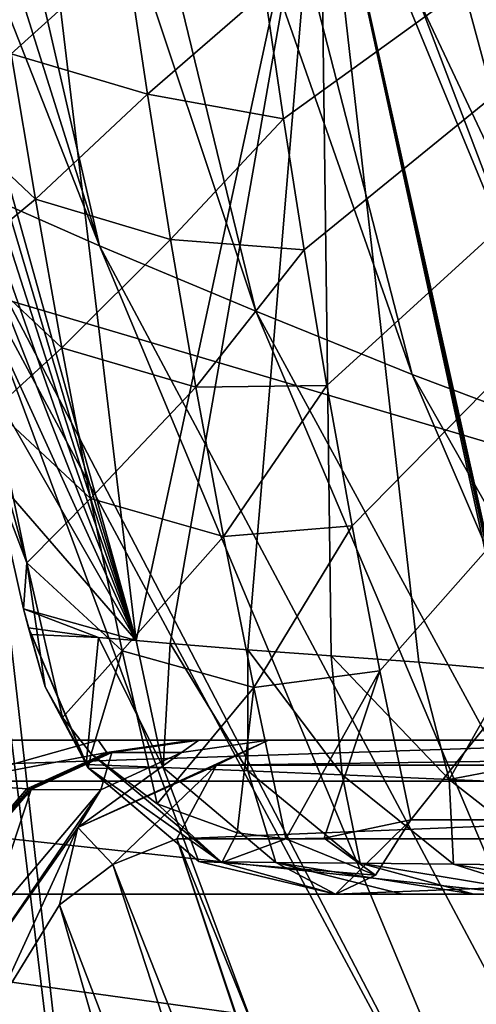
# Model space of a CAD drawing. Header units: millimetres. Extents: x -104 to 104, y -36 to 73.
# Tile 28 of 145: x -19.75 to -18.27, y 0.44 to 3.63. Entities that reach past the tile are written whole.
import ezdxf

# ---------------------------------------------------------------- set-up
doc = ezdxf.new("R2010")
doc.units = ezdxf.units.MM
doc.header["$LTSCALE"] = 33.374815
for name, color, linetype in [('10', 7, 'CONTINUOUS'), ('11', 7, 'CONTINUOUS'), ('12', 7, 'CONTINUOUS'), ('144', 7, 'CONTINUOUS'), ('146', 7, 'CONTINUOUS'), ('147', 7, 'CONTINUOUS'), ('253', 7, 'CONTINUOUS'), ('282', 7, 'CONTINUOUS'), ('367', 7, 'CONTINUOUS'), ('387', 7, 'CONTINUOUS'), ('388', 7, 'CONTINUOUS'), ('392', 7, 'CONTINUOUS'), ('393', 7, 'CONTINUOUS'), ('50', 7, 'CONTINUOUS'), ('51', 7, 'CONTINUOUS'), ('52', 7, 'CONTINUOUS'), ('53', 7, 'CONTINUOUS'), ('54', 7, 'CONTINUOUS'), ('55', 7, 'CONTINUOUS'), ('58', 7, 'CONTINUOUS')]:
    doc.layers.add(name, color=color, linetype=linetype)

msp = doc.modelspace()

# ---------------------------------------------------------------- linework, layer by layer
at = {"layer": '10', "color": 7, "linetype": 'CONTINUOUS', "true_color": 0xe6e6e6}
for points in [[(-19.2389, 0.9756, -21.8681), (-13.4534, 0.9756, -17.9858), (-18.6376, -0.8072, -17.9094), (-19.2389, 0.9756, -21.8681)], [(-18.6376, -0.8072, -17.9094), (-13.4534, 0.9756, -17.9858), (-17.699, -2.8233, -13.6136), (-18.6376, -0.8072, -17.9094)]]:
    msp.add_3dface(points, dxfattribs=at)
at = {"layer": '11', "color": 7, "linetype": 'CONTINUOUS', "true_color": 0xe6e6e6}
for points in [[(-18.9418, 1.2965, -23.0519), (-13.2831, 1.2965, -19.1217), (-19.1106, 1.2147, -22.4455), (-18.9418, 1.2965, -23.0519)], [(-19.1106, 1.2147, -22.4455), (-13.2831, 1.2965, -19.1217), (-13.3813, 1.2147, -18.5339), (-19.1106, 1.2147, -22.4455)], [(-13.4534, 0.9756, -17.9858), (-19.2389, 0.9756, -21.8681), (-13.3813, 1.2147, -18.5339), (-13.4534, 0.9756, -17.9858)], [(-19.2389, 0.9756, -21.8681), (-19.1106, 1.2147, -22.4455), (-13.3813, 1.2147, -18.5339), (-19.2389, 0.9756, -21.8681)]]:
    msp.add_3dface(points, dxfattribs=at)
at = {"layer": '12', "color": 7, "linetype": 'CONTINUOUS', "true_color": 0xe6e6e6}
for points in [[(-22.8311, 1.2965, -47.0697), (-21.0482, 1.2965, -53.5584), (-16.1678, 1.2965, -49.5395), (-22.8311, 1.2965, -47.0697)], [(-22.6599, 1.2965, -40.3447), (-22.8311, 1.2965, -47.0697), (-17, 1.2965, -44.2859), (-22.6599, 1.2965, -40.3447)], [(-17, 1.2965, -44.2859), (-22.8311, 1.2965, -47.0697), (-16.1678, 1.2965, -49.5395), (-17, 1.2965, -44.2859)], [(-20.5525, 1.2965, -33.9614), (-22.6599, 1.2965, -40.3447), (-13.7535, 1.2965, -34.2939), (-20.5525, 1.2965, -33.9614)], [(-13.7535, 1.2965, -34.2939), (-22.6599, 1.2965, -40.3447), (-16.1678, 1.2965, -39.0323), (-13.7535, 1.2965, -34.2939)], [(-16.1678, 1.2965, -39.0323), (-22.6599, 1.2965, -40.3447), (-17, 1.2965, -44.2859), (-16.1678, 1.2965, -39.0323)], [(-21.0482, 1.2965, -53.5584), (-17.4649, 1.2965, -59.2518), (-13.7535, 1.2965, -54.2779), (-21.0482, 1.2965, -53.5584)], [(-16.1678, 1.2965, -49.5395), (-21.0482, 1.2965, -53.5584), (-13.7535, 1.2965, -54.2779), (-16.1678, 1.2965, -49.5395)], [(-20.5195, 1.2965, -33.8885), (-20.5525, 1.2965, -33.9614), (-9.992, 1.2965, -30.5324), (-20.5195, 1.2965, -33.8885)], [(-9.992, 1.2965, -30.5324), (-20.5525, 1.2965, -33.9614), (-13.7535, 1.2965, -34.2939), (-9.992, 1.2965, -30.5324)], [(-20.4844, 1.2965, -33.8122), (-20.5195, 1.2965, -33.8885), (-9.992, 1.2965, -30.5324), (-20.4844, 1.2965, -33.8122)], [(-20.3317, 1.2965, -33.494), (-20.4844, 1.2965, -33.8122), (-9.992, 1.2965, -30.5324), (-20.3317, 1.2965, -33.494)], [(-20.1781, 1.2965, -33.1567), (-20.3317, 1.2965, -33.494), (-9.992, 1.2965, -30.5324), (-20.1781, 1.2965, -33.1567)], [(-19.4945, 1.2965, -31.1018), (-20.1781, 1.2965, -33.1567), (-9.992, 1.2965, -30.5324), (-19.4945, 1.2965, -31.1018)], [(-19.1879, 1.2965, -28.974), (-19.4945, 1.2965, -31.1018), (-9.992, 1.2965, -30.5324), (-19.1879, 1.2965, -28.974)], [(-19.1822, 1.2965, -28.8883), (-19.1879, 1.2965, -28.974), (-5.2536, 1.2965, -28.1181), (-19.1822, 1.2965, -28.8883)], [(-5.2536, 1.2965, -28.1181), (-19.1879, 1.2965, -28.974), (-9.992, 1.2965, -30.5324), (-5.2536, 1.2965, -28.1181)], [(-19.1765, 1.2965, -28.803), (-19.1822, 1.2965, -28.8883), (-5.2536, 1.2965, -28.1181), (-19.1765, 1.2965, -28.803)], [(-19.172, 1.2965, -28.7173), (-19.1765, 1.2965, -28.803), (-5.2536, 1.2965, -28.1181), (-19.172, 1.2965, -28.7173)], [(-19.1676, 1.2965, -28.6341), (-19.172, 1.2965, -28.7173), (-5.2536, 1.2965, -28.1181), (-19.1676, 1.2965, -28.6341)], [(18.9418, 1.2965, -23.0519), (-18.9418, 1.2965, -23.0519), (-19.1676, 1.2965, -28.6341), (18.9418, 1.2965, -23.0519)], [(18.9418, 1.2965, -23.0519), (-19.1676, 1.2965, -28.6341), (0, 1.2965, -27.2859), (18.9418, 1.2965, -23.0519)], [(0, 1.2965, -27.2859), (-19.1676, 1.2965, -28.6341), (-5.2536, 1.2965, -28.1181), (0, 1.2965, -27.2859)], [(-13.2831, 1.2965, -19.1217), (-18.9418, 1.2965, -23.0519), (13.2831, 1.2965, -19.1217), (-13.2831, 1.2965, -19.1217)], [(-18.9418, 1.2965, -23.0519), (18.9418, 1.2965, -23.0519), (13.2831, 1.2965, -19.1217), (-18.9418, 1.2965, -23.0519)]]:
    msp.add_3dface(points, dxfattribs=at)
at = {"layer": '144', "color": 7, "linetype": 'CONTINUOUS', "true_color": 0xe6e6e6}
for points in [[(-17.19, 0.7965, 17.154), (-17.1849, 0.7965, 17.2141), (-18.7244, 0.7965, -11.6519), (-17.19, 0.7965, 17.154)], [(-18.7244, 0.7965, -11.6519), (-17.1849, 0.7965, 17.2141), (-11.5738, 0.7965, -8.4861), (-18.7244, 0.7965, -11.6519)], [(-17.1949, 0.7965, 17.0943), (-17.19, 0.7965, 17.154), (-18.7244, 0.7965, -11.6519), (-17.1949, 0.7965, 17.0943)], [(-17.4946, 0.7965, 12.6598), (-17.1949, 0.7965, 17.0943), (-18.7244, 0.7965, -11.6519), (-17.4946, 0.7965, 12.6598)], [(-17.7746, 0.7965, 8.0818), (-17.4946, 0.7965, 12.6598), (-18.7244, 0.7965, -11.6519), (-17.7746, 0.7965, 8.0818)], [(-18.0332, 0.7965, 3.3594), (-17.7746, 0.7965, 8.0818), (-18.7244, 0.7965, -11.6519), (-18.0332, 0.7965, 3.3594)], [(-18.2754, 0.7965, -1.5048), (-18.0332, 0.7965, 3.3594), (-18.7244, 0.7965, -11.6519), (-18.2754, 0.7965, -1.5048)], [(-18.5064, 0.7965, -6.5082), (-18.2754, 0.7965, -1.5048), (-18.7244, 0.7965, -11.6519), (-18.5064, 0.7965, -6.5082)]]:
    msp.add_3dface(points, dxfattribs=at)
at = {"layer": '146', "color": 7, "linetype": 'CONTINUOUS', "true_color": 0xe6e6e6}
for points in [[(-19.4932, 1.6289, -6.5522), (-19.5332, 1.2166, -11.6041), (-19.7112, 1.6393, -11.6111), (-19.4932, 1.6289, -6.5522)], [(-19.2837, 1.2071, -5.8629), (-19.5332, 1.2166, -11.6041), (-19.4932, 1.6289, -6.5522), (-19.2837, 1.2071, -5.8629)], [(-19.3708, 1.6191, -3.8651), (-19.2837, 1.2071, -5.8629), (-19.4932, 1.6289, -6.5522), (-19.3708, 1.6191, -3.8651)], [(-19.2605, 1.6095, -1.5428), (-19.2837, 1.2071, -5.8629), (-19.3708, 1.6191, -3.8651), (-19.2605, 1.6095, -1.5428)], [(-19.0091, 1.1962, -0.0897), (-19.2837, 1.2071, -5.8629), (-19.2605, 1.6095, -1.5428), (-19.0091, 1.1962, -0.0897)], [(-19.0082, 1.5888, 3.4348), (-19.0091, 1.1962, -0.0897), (-19.2605, 1.6095, -1.5428), (-19.0082, 1.5888, 3.4348)], [(-18.7026, 1.1834, 5.6574), (-19.0091, 1.1962, -0.0897), (-19.0082, 1.5888, 3.4348), (-18.7026, 1.1834, 5.6574)], [(-18.7383, 1.57, 8.2661), (-18.7026, 1.1834, 5.6574), (-19.0082, 1.5888, 3.4348), (-18.7383, 1.57, 8.2661)], [(-18.3548, 1.1687, 11.4197), (-18.7026, 1.1834, 5.6574), (-18.7383, 1.57, 8.2661), (-18.3548, 1.1687, 11.4197)], [(-18.4536, 1.5492, 12.8368), (-18.3548, 1.1687, 11.4197), (-18.7383, 1.57, 8.2661), (-18.4536, 1.5492, 12.8368)], [(-18.154, 1.5218, 17.1651), (-18.3548, 1.1687, 11.4197), (-18.4536, 1.5492, 12.8368), (-18.154, 1.5218, 17.1651)], [(-18.154, 1.5218, 17.1651), (-18.0154, 1.2328, 17.1549), (-18.3548, 1.1687, 11.4197), (-18.154, 1.5218, 17.1651)], [(-19.5332, 1.2166, -11.6041), (-19.2837, 1.2071, -5.8629), (-19.5243, 1.2042, -11.6042), (-19.5332, 1.2166, -11.6041)], [(-18.0154, 1.2328, 17.1549), (-17.9527, 1.1509, 17.1504), (-18.3548, 1.1687, 11.4197), (-18.0154, 1.2328, 17.1549)], [(-19.2837, 1.2071, -5.8629), (-19.1676, 0.9021, -11.6188), (-19.5243, 1.2042, -11.6042), (-19.2837, 1.2071, -5.8629)], [(-18.9177, 0.8992, -5.8791), (-19.1676, 0.9021, -11.6188), (-19.2837, 1.2071, -5.8629), (-18.9177, 0.8992, -5.8791)], [(-19.0091, 1.1962, -0.0897), (-18.9177, 0.8992, -5.8791), (-19.2837, 1.2071, -5.8629), (-19.0091, 1.1962, -0.0897)], [(-18.6446, 0.8963, -0.1077), (-18.9177, 0.8992, -5.8791), (-19.0091, 1.1962, -0.0897), (-18.6446, 0.8963, -0.1077)], [(-18.7026, 1.1834, 5.6574), (-18.6446, 0.8963, -0.1077), (-19.0091, 1.1962, -0.0897), (-18.7026, 1.1834, 5.6574)], [(-18.3415, 0.8931, 5.6374), (-18.6446, 0.8963, -0.1077), (-18.7026, 1.1834, 5.6574), (-18.3415, 0.8931, 5.6374)], [(-18.3548, 1.1687, 11.4197), (-18.3415, 0.8931, 5.6374), (-18.7026, 1.1834, 5.6574), (-18.3548, 1.1687, 11.4197)], [(-17.9527, 1.1509, 17.1504), (-17.9981, 0.8896, 11.3973), (-18.3548, 1.1687, 11.4197), (-17.9527, 1.1509, 17.1504)], [(-17.9981, 0.8896, 11.3973), (-18.3415, 0.8931, 5.6374), (-18.3548, 1.1687, 11.4197), (-17.9981, 0.8896, 11.3973)], [(-18.9177, 0.8992, -5.8791), (-18.7244, 0.7965, -11.6519), (-19.1676, 0.9021, -11.6188), (-18.9177, 0.8992, -5.8791)], [(-18.2754, 0.7965, -1.5048), (-18.5064, 0.7965, -6.5082), (-18.9177, 0.8992, -5.8791), (-18.2754, 0.7965, -1.5048)], [(-18.6446, 0.8963, -0.1077), (-18.2754, 0.7965, -1.5048), (-18.9177, 0.8992, -5.8791), (-18.6446, 0.8963, -0.1077)], [(-18.5064, 0.7965, -6.5082), (-18.7244, 0.7965, -11.6519), (-18.9177, 0.8992, -5.8791), (-18.5064, 0.7965, -6.5082)], [(-18.0332, 0.7965, 3.3594), (-18.2754, 0.7965, -1.5048), (-18.6446, 0.8963, -0.1077), (-18.0332, 0.7965, 3.3594)], [(-18.3415, 0.8931, 5.6374), (-18.0332, 0.7965, 3.3594), (-18.6446, 0.8963, -0.1077), (-18.3415, 0.8931, 5.6374)], [(-17.7746, 0.7965, 8.0818), (-18.0332, 0.7965, 3.3594), (-18.3415, 0.8931, 5.6374), (-17.7746, 0.7965, 8.0818)], [(-17.9981, 0.8896, 11.3973), (-17.7746, 0.7965, 8.0818), (-18.3415, 0.8931, 5.6374), (-17.9981, 0.8896, 11.3973)]]:
    msp.add_3dface(points, dxfattribs=at)
at = {"layer": '147', "color": 7, "linetype": 'CONTINUOUS', "true_color": 0xe6e6e6}
for points in [[(-19.937, 6.3381, -3.8234), (-19.3708, 1.6191, -3.8651), (-20.3751, 5.2174, -18.6915), (-19.937, 6.3381, -3.8234)], [(-18.7748, 4.3807, 17.231), (-19.3708, 1.6191, -3.8651), (-19.937, 6.3381, -3.8234), (-18.7748, 4.3807, 17.231)], [(-20.3751, 5.2174, -18.6915), (-19.3708, 1.6191, -3.8651), (-20.3099, 4.7778, -17.8106), (-20.3751, 5.2174, -18.6915)], [(-20.3099, 4.7778, -17.8106), (-19.3708, 1.6191, -3.8651), (-20.2415, 4.3391, -16.9438), (-20.3099, 4.7778, -17.8106)], [(-19.2605, 1.6095, -1.5428), (-19.3708, 1.6191, -3.8651), (-18.7748, 4.3807, 17.231), (-19.2605, 1.6095, -1.5428)], [(-19.0082, 1.5888, 3.4348), (-19.2605, 1.6095, -1.5428), (-18.7748, 4.3807, 17.231), (-19.0082, 1.5888, 3.4348)], [(-18.7383, 1.57, 8.2661), (-19.0082, 1.5888, 3.4348), (-18.7748, 4.3807, 17.231), (-18.7383, 1.57, 8.2661)], [(-18.1423, 1.521, 17.2837), (-18.1463, 1.5219, 17.2242), (-18.7748, 4.3807, 17.231), (-18.1423, 1.521, 17.2837)], [(-18.1382, 1.5201, 17.3373), (-18.1423, 1.521, 17.2837), (-18.7748, 4.3807, 17.231), (-18.1382, 1.5201, 17.3373)], [(-18.1463, 1.5219, 17.2242), (-18.154, 1.5218, 17.1651), (-18.7748, 4.3807, 17.231), (-18.1463, 1.5219, 17.2242)], [(-18.154, 1.5218, 17.1651), (-18.4536, 1.5492, 12.8368), (-18.7748, 4.3807, 17.231), (-18.154, 1.5218, 17.1651)], [(-18.4536, 1.5492, 12.8368), (-18.7383, 1.57, 8.2661), (-18.7748, 4.3807, 17.231), (-18.4536, 1.5492, 12.8368)], [(-18.1382, 1.5201, 17.3373), (-18.7748, 4.3807, 17.231), (-17.9985, 2.4948, 22.8386), (-18.1382, 1.5201, 17.3373)], [(-17.9985, 2.4948, 22.8386), (-18.7748, 4.3807, 17.231), (-18.1123, 2.9729, 22.9761), (-17.9985, 2.4948, 22.8386)], [(-18.1123, 2.9729, 22.9761), (-18.7748, 4.3807, 17.231), (-18.2589, 3.7576, 23.4605), (-18.1123, 2.9729, 22.9761)], [(-20.2415, 4.3391, -16.9438), (-19.3708, 1.6191, -3.8651), (-20.1691, 3.9001, -16.0867), (-20.2415, 4.3391, -16.9438)], [(-20.1691, 3.9001, -16.0867), (-19.3708, 1.6191, -3.8651), (-20.0924, 3.4609, -15.2363), (-20.1691, 3.9001, -16.0867)], [(-20.0924, 3.4609, -15.2363), (-19.3708, 1.6191, -3.8651), (-20.0111, 3.0229, -14.3962), (-20.0924, 3.4609, -15.2363)], [(-20.0111, 3.0229, -14.3962), (-19.3708, 1.6191, -3.8651), (-19.925, 2.5868, -13.5666), (-20.0111, 3.0229, -14.3962)], [(-19.925, 2.5868, -13.5666), (-19.3708, 1.6191, -3.8651), (-19.8336, 2.1532, -12.7475), (-19.925, 2.5868, -13.5666)], [(-19.8336, 2.1532, -12.7475), (-19.3708, 1.6191, -3.8651), (-19.7367, 1.7226, -11.939), (-19.8336, 2.1532, -12.7475)], [(-19.3708, 1.6191, -3.8651), (-19.4932, 1.6289, -6.5522), (-19.7367, 1.7226, -11.939), (-19.3708, 1.6191, -3.8651)], [(-19.7367, 1.7226, -11.939), (-19.4932, 1.6289, -6.5522), (-19.7205, 1.6611, -11.7804), (-19.7367, 1.7226, -11.939)], [(-19.4932, 1.6289, -6.5522), (-19.7112, 1.6393, -11.6111), (-19.7205, 1.6611, -11.7804), (-19.4932, 1.6289, -6.5522)]]:
    msp.add_3dface(points, dxfattribs=at)
at = {"layer": '253', "color": 7, "linetype": 'CONTINUOUS', "true_color": 0xe6e6e6}
for points in [[(-20.7905, 0.5155, 19.8278), (-19.2458, -3.0707, 20.0103), (-19.9984, 3.1243, 37.2616), (-20.7905, 0.5155, 19.8278)], [(-19.9984, 3.1243, 37.2616), (-19.2458, -3.0707, 20.0103), (-19.9211, 2.8661, 37.2616), (-19.9984, 3.1243, 37.2616)], [(-19.9211, 2.8661, 37.2616), (-19.2458, -3.0707, 20.0103), (-18.9953, 0.378, 37.2616), (-19.9211, 2.8661, 37.2616)], [(-20.7905, 0.5155, 19.8278), (-20.4414, -4.198, 0.9416), (-19.2458, -3.0707, 20.0103), (-20.7905, 0.5155, 19.8278)]]:
    msp.add_3dface(points, dxfattribs=at)
at = {"layer": '282', "color": 7, "linetype": 'CONTINUOUS', "true_color": 0xe6e6e6}
for points in [[(0, 5.1823, -68.077), (0, -3.1423, -68.0328), (-28.4409, 5.291, -68.0795), (0, 5.1823, -68.077)], [(-28.4409, 5.291, -68.0795), (0, -3.1423, -68.0328), (-28.4409, -2.6474, -68.0421), (-28.4409, 5.291, -68.0795)]]:
    msp.add_3dface(points, dxfattribs=at)
at = {"layer": '367', "color": 7, "linetype": 'CONTINUOUS', "true_color": 0xe6e6e6}
for points in [[(-20.9249, 7.469, 37.2616), (-20.6542, 5.8641, 37.2616), (-19.4904, 2.9003, 41.1195), (-20.9249, 7.469, 37.2616)], [(-20.9249, 7.469, 37.2616), (-19.4904, 2.9003, 41.1195), (-20.4658, 7.1261, 41.5533), (-20.9249, 7.469, 37.2616)], [(-19.4904, 2.9003, 41.1195), (-18.9827, 2.6891, 44.8307), (-20.4658, 7.1261, 41.5533), (-19.4904, 2.9003, 41.1195)], [(-20.4658, 7.1261, 41.5533), (-18.9827, 2.6891, 44.8307), (-19.9754, 6.7614, 45.6586), (-20.4658, 7.1261, 41.5533)], [(-18.9827, 2.6891, 44.8307), (-18.4754, 2.4826, 48.36), (-19.9754, 6.7614, 45.6586), (-18.9827, 2.6891, 44.8307)], [(-19.9754, 6.7614, 45.6586), (-18.4754, 2.4826, 48.36), (-19.4849, 6.4103, 49.5292), (-19.9754, 6.7614, 45.6586)], [(-18.4754, 2.4826, 48.36), (-17.9115, 2.2706, 51.6676), (-19.4849, 6.4103, 49.5292), (-18.4754, 2.4826, 48.36)], [(-19.4849, 6.4103, 49.5292), (-17.9115, 2.2706, 51.6676), (-18.9371, 6.0637, 53.1145), (-19.4849, 6.4103, 49.5292)], [(-17.9115, 2.2706, 51.6676), (-17.2043, 2.0325, 54.7172), (-18.9371, 6.0637, 53.1145), (-17.9115, 2.2706, 51.6676)], [(-18.9371, 6.0637, 53.1145), (-17.2043, 2.0325, 54.7172), (-18.2369, 5.7065, 56.3704), (-18.9371, 6.0637, 53.1145)], [(-20.6542, 5.8641, 37.2616), (-19.9984, 3.1243, 37.2616), (-19.4904, 2.9003, 41.1195), (-20.6542, 5.8641, 37.2616)], [(-19.9984, 3.1243, 37.2616), (-19.9211, 2.8661, 37.2616), (-17.9199, -0.8577, 40.6146), (-19.9984, 3.1243, 37.2616)], [(-19.9984, 3.1243, 37.2616), (-17.9199, -0.8577, 40.6146), (-19.4904, 2.9003, 41.1195), (-19.9984, 3.1243, 37.2616)], [(-17.9199, -0.8577, 40.6146), (-17.461, -0.9045, 43.8657), (-19.4904, 2.9003, 41.1195), (-17.9199, -0.8577, 40.6146)], [(-19.4904, 2.9003, 41.1195), (-17.461, -0.9045, 43.8657), (-18.9827, 2.6891, 44.8307), (-19.4904, 2.9003, 41.1195)], [(-19.9211, 2.8661, 37.2616), (-18.9953, 0.378, 37.2616), (-17.9199, -0.8577, 40.6146), (-19.9211, 2.8661, 37.2616)], [(-17.461, -0.9045, 43.8657), (-17.0001, -0.9586, 46.9905), (-18.9827, 2.6891, 44.8307), (-17.461, -0.9045, 43.8657)], [(-18.9827, 2.6891, 44.8307), (-17.0001, -0.9586, 46.9905), (-18.4754, 2.4826, 48.36), (-18.9827, 2.6891, 44.8307)], [(-17.0001, -0.9586, 46.9905), (-16.4809, -1.0284, 49.9594), (-18.4754, 2.4826, 48.36), (-17.0001, -0.9586, 46.9905)], [(-18.4754, 2.4826, 48.36), (-16.4809, -1.0284, 49.9594), (-17.9115, 2.2706, 51.6676), (-18.4754, 2.4826, 48.36)]]:
    msp.add_3dface(points, dxfattribs=at)
at = {"layer": '387', "color": 7, "linetype": 'CONTINUOUS', "true_color": 0xe6e6e6}
for points in [[(-18.953, 3.7246, -17.6928), (-18.8926, 3.3134, -16.8744), (-13.6632, 7.0888, -20.4702), (-18.953, 3.7246, -17.6928)], [(-18.8926, 3.3134, -16.8744), (-18.8259, 2.8875, -16.034), (-13.6632, 7.0888, -20.4702), (-18.8926, 3.3134, -16.8744)], [(-18.8259, 2.8875, -16.034), (-18.7522, 2.4468, -15.1716), (-13.6632, 7.0888, -20.4702), (-18.8259, 2.8875, -16.034)], [(-18.7522, 2.4468, -15.1716), (-18.6705, 1.9915, -14.287), (-13.6632, 7.0888, -20.4702), (-18.7522, 2.4468, -15.1716)], [(-18.6705, 1.9915, -14.287), (-18.5799, 1.5216, -13.3803), (-13.6632, 7.0888, -20.4702), (-18.6705, 1.9915, -14.287)], [(-18.5799, 1.5216, -13.3803), (-18.4795, 1.0371, -12.4514), (-13.6632, 7.0888, -20.4702), (-18.5799, 1.5216, -13.3803)], [(-18.4795, 1.0371, -12.4514), (-12.6437, 1.0371, -9.7162), (-13.6632, 7.0888, -20.4702), (-18.4795, 1.0371, -12.4514)]]:
    msp.add_3dface(points, dxfattribs=at)
at = {"layer": '388', "color": 7, "linetype": 'CONTINUOUS', "true_color": 0xe6e6e6}
for points in [[(-18.7244, 0.7965, -11.6519), (-11.5738, 0.7965, -8.4861), (-12.6437, 1.0371, -9.7162), (-18.7244, 0.7965, -11.6519)], [(-18.7244, 0.7965, -11.6519), (-12.6437, 1.0371, -9.7162), (-18.4795, 1.0371, -12.4514), (-18.7244, 0.7965, -11.6519)], [(-18.7244, 0.7965, -11.6519), (-18.4795, 1.0371, -12.4514), (-18.5942, 0.858, -12.0675), (-18.7244, 0.7965, -11.6519)]]:
    msp.add_3dface(points, dxfattribs=at)
at = {"layer": '392', "color": 7, "linetype": 'CONTINUOUS', "true_color": 0xe6e6e6}
for points in [[(-19.7367, 1.7226, -11.939), (-19.7205, 1.6611, -11.7804), (-19.6669, 1.4695, -12.055), (-19.7367, 1.7226, -11.939)], [(-19.7112, 1.6393, -11.6111), (-19.5332, 1.2166, -11.6041), (-19.7205, 1.6611, -11.7804), (-19.7112, 1.6393, -11.6111)], [(-19.7205, 1.6611, -11.7804), (-19.5332, 1.2166, -11.6041), (-19.5267, 1.2067, -11.8886), (-19.7205, 1.6611, -11.7804)], [(-19.6669, 1.4695, -12.055), (-19.7205, 1.6611, -11.7804), (-19.5267, 1.2067, -11.8886), (-19.6669, 1.4695, -12.055)], [(-19.6105, 1.3691, -12.1067), (-19.6669, 1.4695, -12.055), (-19.5267, 1.2067, -11.8886), (-19.6105, 1.3691, -12.1067)], [(-19.517, 1.2519, -12.1724), (-19.6105, 1.3691, -12.1067), (-19.5267, 1.2067, -11.8886), (-19.517, 1.2519, -12.1724)], [(-19.0935, 0.8986, -12.0016), (-19.517, 1.2519, -12.1724), (-19.5267, 1.2067, -11.8886), (-19.0935, 0.8986, -12.0016)], [(-19.303, 1.089, -12.2799), (-19.517, 1.2519, -12.1724), (-19.0935, 0.8986, -12.0016), (-19.303, 1.089, -12.2799)], [(-19.5332, 1.2166, -11.6041), (-19.5243, 1.2042, -11.6042), (-19.5267, 1.2067, -11.8886), (-19.5332, 1.2166, -11.6041)], [(-19.5243, 1.2042, -11.6042), (-19.1676, 0.9021, -11.6188), (-19.5267, 1.2067, -11.8886), (-19.5243, 1.2042, -11.6042)], [(-19.1676, 0.9021, -11.6188), (-19.0935, 0.8986, -12.0016), (-19.5267, 1.2067, -11.8886), (-19.1676, 0.9021, -11.6188)], [(-19.0435, 0.9951, -12.3672), (-19.303, 1.089, -12.2799), (-19.0935, 0.8986, -12.0016), (-19.0435, 0.9951, -12.3672)], [(-18.5942, 0.858, -12.0675), (-18.4795, 1.0371, -12.4514), (-18.7605, 0.9776, -12.4265), (-18.5942, 0.858, -12.0675)], [(-18.8848, 0.9756, -12.4046), (-19.0435, 0.9951, -12.3672), (-19.0935, 0.8986, -12.0016), (-18.8848, 0.9756, -12.4046)], [(-18.5942, 0.858, -12.0675), (-18.8848, 0.9756, -12.4046), (-19.0935, 0.8986, -12.0016), (-18.5942, 0.858, -12.0675)], [(-18.8848, 0.9756, -12.4046), (-18.5942, 0.858, -12.0675), (-18.7605, 0.9776, -12.4265), (-18.8848, 0.9756, -12.4046)], [(-19.1676, 0.9021, -11.6188), (-18.7244, 0.7965, -11.6519), (-19.0935, 0.8986, -12.0016), (-19.1676, 0.9021, -11.6188)], [(-18.7244, 0.7965, -11.6519), (-18.5942, 0.858, -12.0675), (-19.0935, 0.8986, -12.0016), (-18.7244, 0.7965, -11.6519)]]:
    msp.add_3dface(points, dxfattribs=at)
at = {"layer": '393', "color": 7, "linetype": 'CONTINUOUS', "true_color": 0xe6e6e6}
for points in [[(-19.4042, 3.8599, -18.0595), (-19.8509, 3.9908, -17.9505), (-19.777, 3.5244, -17.0151), (-19.4042, 3.8599, -18.0595)], [(-19.3347, 3.3932, -17.1218), (-19.4042, 3.8599, -18.0595), (-19.777, 3.5244, -17.0151), (-19.3347, 3.3932, -17.1218)], [(-19.3347, 3.3932, -17.1218), (-18.953, 3.7246, -17.6928), (-19.4042, 3.8599, -18.0595), (-19.3347, 3.3932, -17.1218)], [(-18.8926, 3.3134, -16.8744), (-18.953, 3.7246, -17.6928), (-19.3347, 3.3932, -17.1218), (-18.8926, 3.3134, -16.8744)], [(-19.777, 3.5244, -17.0151), (-20.0145, 3.3511, -15.9048), (-19.6983, 3.0523, -16.0816), (-19.777, 3.5244, -17.0151)], [(-19.3347, 3.3932, -17.1218), (-19.777, 3.5244, -17.0151), (-19.6983, 3.0523, -16.0816), (-19.3347, 3.3932, -17.1218)], [(-19.2595, 2.9217, -16.1869), (-19.3347, 3.3932, -17.1218), (-19.6983, 3.0523, -16.0816), (-19.2595, 2.9217, -16.1869)], [(-19.2595, 2.9217, -16.1869), (-18.8926, 3.3134, -16.8744), (-19.3347, 3.3932, -17.1218), (-19.2595, 2.9217, -16.1869)], [(-20.0145, 3.3511, -15.9048), (-19.9263, 2.864, -14.9586), (-19.6983, 3.0523, -16.0816), (-20.0145, 3.3511, -15.9048)], [(-18.8259, 2.8875, -16.034), (-18.8926, 3.3134, -16.8744), (-19.2595, 2.9217, -16.1869), (-18.8259, 2.8875, -16.034)], [(-19.6983, 3.0523, -16.0816), (-19.9263, 2.864, -14.9586), (-19.6124, 2.57, -15.1382), (-19.6983, 3.0523, -16.0816)], [(-19.2595, 2.9217, -16.1869), (-19.6983, 3.0523, -16.0816), (-19.6124, 2.57, -15.1382), (-19.2595, 2.9217, -16.1869)], [(-19.1771, 2.4422, -15.2459), (-19.2595, 2.9217, -16.1869), (-19.6124, 2.57, -15.1382), (-19.1771, 2.4422, -15.2459)], [(-19.1771, 2.4422, -15.2459), (-18.8259, 2.8875, -16.034), (-19.2595, 2.9217, -16.1869), (-19.1771, 2.4422, -15.2459)], [(-18.7522, 2.4468, -15.1716), (-18.8259, 2.8875, -16.034), (-19.1771, 2.4422, -15.2459), (-18.7522, 2.4468, -15.1716)], [(-19.9263, 2.864, -14.9586), (-19.8309, 2.3701, -14.0077), (-19.6124, 2.57, -15.1382), (-19.9263, 2.864, -14.9586)], [(-19.925, 2.5868, -13.5666), (-19.8336, 2.1532, -12.7475), (-19.7263, 1.872, -13.056), (-19.925, 2.5868, -13.5666)], [(-19.8309, 2.3701, -14.0077), (-19.925, 2.5868, -13.5666), (-19.7263, 1.872, -13.056), (-19.8309, 2.3701, -14.0077)], [(-19.6124, 2.57, -15.1382), (-19.8309, 2.3701, -14.0077), (-19.5189, 2.0801, -14.1874), (-19.6124, 2.57, -15.1382)], [(-19.1771, 2.4422, -15.2459), (-19.6124, 2.57, -15.1382), (-19.5189, 2.0801, -14.1874), (-19.1771, 2.4422, -15.2459)], [(-19.0876, 1.9566, -14.3002), (-19.1771, 2.4422, -15.2459), (-19.5189, 2.0801, -14.1874), (-19.0876, 1.9566, -14.3002)], [(-19.0876, 1.9566, -14.3002), (-18.7522, 2.4468, -15.1716), (-19.1771, 2.4422, -15.2459), (-19.0876, 1.9566, -14.3002)], [(-18.6705, 1.9915, -14.287), (-18.7522, 2.4468, -15.1716), (-19.0876, 1.9566, -14.3002), (-18.6705, 1.9915, -14.287)], [(-19.8309, 2.3701, -14.0077), (-19.7263, 1.872, -13.056), (-19.5189, 2.0801, -14.1874), (-19.8309, 2.3701, -14.0077)], [(-19.8336, 2.1532, -12.7475), (-19.7367, 1.7226, -11.939), (-19.7263, 1.872, -13.056), (-19.8336, 2.1532, -12.7475)], [(-19.5189, 2.0801, -14.1874), (-19.7263, 1.872, -13.056), (-19.416, 1.5858, -13.2334), (-19.5189, 2.0801, -14.1874)], [(-19.0876, 1.9566, -14.3002), (-19.5189, 2.0801, -14.1874), (-19.416, 1.5858, -13.2334), (-19.0876, 1.9566, -14.3002)], [(-18.9897, 1.4674, -13.3523), (-18.6705, 1.9915, -14.287), (-19.0876, 1.9566, -14.3002), (-18.9897, 1.4674, -13.3523)], [(-18.5799, 1.5216, -13.3803), (-18.6705, 1.9915, -14.287), (-18.9897, 1.4674, -13.3523), (-18.5799, 1.5216, -13.3803)], [(-18.9897, 1.4674, -13.3523), (-19.0876, 1.9566, -14.3002), (-19.416, 1.5858, -13.2334), (-18.9897, 1.4674, -13.3523)], [(-19.7367, 1.7226, -11.939), (-19.6669, 1.4695, -12.055), (-19.7263, 1.872, -13.056), (-19.7367, 1.7226, -11.939)], [(-19.6669, 1.4695, -12.055), (-19.6105, 1.3691, -12.1067), (-19.7263, 1.872, -13.056), (-19.6669, 1.4695, -12.055)], [(-19.7263, 1.872, -13.056), (-19.6105, 1.3691, -12.1067), (-19.416, 1.5858, -13.2334), (-19.7263, 1.872, -13.056)], [(-19.6105, 1.3691, -12.1067), (-19.517, 1.2519, -12.1724), (-19.416, 1.5858, -13.2334), (-19.6105, 1.3691, -12.1067)], [(-19.517, 1.2519, -12.1724), (-19.303, 1.089, -12.2799), (-19.416, 1.5858, -13.2334), (-19.517, 1.2519, -12.1724)], [(-19.303, 1.089, -12.2799), (-18.9897, 1.4674, -13.3523), (-19.416, 1.5858, -13.2334), (-19.303, 1.089, -12.2799)], [(-18.8848, 0.9756, -12.4046), (-18.5799, 1.5216, -13.3803), (-18.9897, 1.4674, -13.3523), (-18.8848, 0.9756, -12.4046)], [(-18.5799, 1.5216, -13.3803), (-18.8848, 0.9756, -12.4046), (-18.7605, 0.9776, -12.4265), (-18.5799, 1.5216, -13.3803)], [(-18.4795, 1.0371, -12.4514), (-18.5799, 1.5216, -13.3803), (-18.7605, 0.9776, -12.4265), (-18.4795, 1.0371, -12.4514)], [(-19.303, 1.089, -12.2799), (-19.0435, 0.9951, -12.3672), (-18.9897, 1.4674, -13.3523), (-19.303, 1.089, -12.2799)], [(-19.0435, 0.9951, -12.3672), (-18.8848, 0.9756, -12.4046), (-18.9897, 1.4674, -13.3523), (-19.0435, 0.9951, -12.3672)]]:
    msp.add_3dface(points, dxfattribs=at)
at = {"layer": '50', "color": 7, "linetype": 'CONTINUOUS', "true_color": 0xe6e6e6}
for points in [[(-19.2389, 0.9756, -21.8681), (-17.9346, -2.9418, -13.6116), (-19.4466, 0.892, -21.9296), (-19.2389, 0.9756, -21.8681)], [(-19.2389, 0.9756, -21.8681), (-18.6376, -0.8072, -17.9094), (-17.699, -2.8233, -13.6136), (-19.2389, 0.9756, -21.8681)], [(-19.2389, 0.9756, -21.8681), (-17.699, -2.8233, -13.6136), (-17.9346, -2.9418, -13.6116), (-19.2389, 0.9756, -21.8681)], [(-19.4466, 0.892, -21.9296), (-18.1378, -3.1142, -13.6433), (-19.6201, 0.7611, -21.9958), (-19.4466, 0.892, -21.9296)], [(-17.9346, -2.9418, -13.6116), (-18.1378, -3.1142, -13.6433), (-19.4466, 0.892, -21.9296), (-17.9346, -2.9418, -13.6116)], [(-19.6201, 0.7611, -21.9958), (-18.3782, -3.5556, -13.793), (-19.841, 0.4038, -22.1256), (-19.6201, 0.7611, -21.9958)], [(-18.1378, -3.1142, -13.6433), (-18.3782, -3.5556, -13.793), (-19.6201, 0.7611, -21.9958), (-18.1378, -3.1142, -13.6433)]]:
    msp.add_3dface(points, dxfattribs=at)
at = {"layer": '51', "color": 7, "linetype": 'CONTINUOUS', "true_color": 0xe6e6e6}
for points in [[(-18.9418, 1.2965, -23.0519), (-19.1106, 1.2147, -22.4455), (-19.5607, 1.0123, -22.4998), (-18.9418, 1.2965, -23.0519)], [(-18.9418, 1.2965, -23.0519), (-19.5607, 1.0123, -22.4998), (-19.224, 1.2559, -23.0491), (-18.9418, 1.2965, -23.0519)], [(-19.224, 1.2559, -23.0491), (-19.5607, 1.0123, -22.4998), (-19.4859, 1.135, -23.044), (-19.224, 1.2559, -23.0491)], [(-19.1106, 1.2147, -22.4455), (-19.4466, 0.892, -21.9296), (-19.5607, 1.0123, -22.4998), (-19.1106, 1.2147, -22.4455)], [(-19.1106, 1.2147, -22.4455), (-19.2389, 0.9756, -21.8681), (-19.4466, 0.892, -21.9296), (-19.1106, 1.2147, -22.4455)], [(-19.5607, 1.0123, -22.4998), (-19.865, 0.5797, -22.5643), (-19.4859, 1.135, -23.044), (-19.5607, 1.0123, -22.4998)], [(-19.4859, 1.135, -23.044), (-19.865, 0.5797, -22.5643), (-19.8565, 0.6966, -23.0286), (-19.4859, 1.135, -23.044)], [(-19.5607, 1.0123, -22.4998), (-19.841, 0.4038, -22.1256), (-19.865, 0.5797, -22.5643), (-19.5607, 1.0123, -22.4998)], [(-19.6201, 0.7611, -21.9958), (-19.841, 0.4038, -22.1256), (-19.5607, 1.0123, -22.4998), (-19.6201, 0.7611, -21.9958)], [(-19.4466, 0.892, -21.9296), (-19.6201, 0.7611, -21.9958), (-19.5607, 1.0123, -22.4998), (-19.4466, 0.892, -21.9296)]]:
    msp.add_3dface(points, dxfattribs=at)
at = {"layer": '52', "color": 7, "linetype": 'CONTINUOUS', "true_color": 0xe6e6e6}
for points in [[(-19.1676, 1.2965, -28.6341), (-19.224, 1.2559, -23.0491), (-19.45, 1.2557, -28.6228), (-19.1676, 1.2965, -28.6341)], [(-19.1676, 1.2965, -28.6341), (-18.9418, 1.2965, -23.0519), (-19.224, 1.2559, -23.0491), (-19.1676, 1.2965, -28.6341)], [(-19.45, 1.2557, -28.6228), (-19.4859, 1.135, -23.044), (-19.712, 1.1355, -28.6124), (-19.45, 1.2557, -28.6228)], [(-19.224, 1.2559, -23.0491), (-19.4859, 1.135, -23.044), (-19.45, 1.2557, -28.6228), (-19.224, 1.2559, -23.0491)], [(-19.712, 1.1355, -28.6124), (-19.8565, 0.6966, -23.0286), (-20.0815, 0.7031, -28.5977), (-19.712, 1.1355, -28.6124)], [(-19.4859, 1.135, -23.044), (-19.8565, 0.6966, -23.0286), (-19.712, 1.1355, -28.6124), (-19.4859, 1.135, -23.044)]]:
    msp.add_3dface(points, dxfattribs=at)
at = {"layer": '53', "color": 7, "linetype": 'CONTINUOUS', "true_color": 0xe6e6e6}
for points in [[(-19.1765, 1.2965, -28.803), (-19.45, 1.2557, -28.6228), (-19.4578, 1.2559, -28.7874), (-19.1765, 1.2965, -28.803)], [(-19.1765, 1.2965, -28.803), (-19.172, 1.2965, -28.7173), (-19.45, 1.2557, -28.6228), (-19.1765, 1.2965, -28.803)], [(-19.172, 1.2965, -28.7173), (-19.1676, 1.2965, -28.6341), (-19.45, 1.2557, -28.6228), (-19.172, 1.2965, -28.7173)], [(-19.4578, 1.2559, -28.7874), (-19.712, 1.1355, -28.6124), (-19.7189, 1.136, -28.7729), (-19.4578, 1.2559, -28.7874)], [(-19.45, 1.2557, -28.6228), (-19.712, 1.1355, -28.6124), (-19.4578, 1.2559, -28.7874), (-19.45, 1.2557, -28.6228)], [(-19.7189, 1.136, -28.7729), (-20.0815, 0.7031, -28.5977), (-20.0871, 0.705, -28.7521), (-19.7189, 1.136, -28.7729)], [(-19.712, 1.1355, -28.6124), (-20.0815, 0.7031, -28.5977), (-19.7189, 1.136, -28.7729), (-19.712, 1.1355, -28.6124)]]:
    msp.add_3dface(points, dxfattribs=at)
at = {"layer": '54', "color": 7, "linetype": 'CONTINUOUS', "true_color": 0xe6e6e6}
for points in [[(-19.1879, 1.2965, -28.974), (-19.1822, 1.2965, -28.8883), (-19.4667, 1.2565, -28.9522), (-19.1879, 1.2965, -28.974)], [(-19.1822, 1.2965, -28.8883), (-19.4578, 1.2559, -28.7874), (-19.4667, 1.2565, -28.9522), (-19.1822, 1.2965, -28.8883)], [(-19.1822, 1.2965, -28.8883), (-19.1765, 1.2965, -28.803), (-19.4578, 1.2559, -28.7874), (-19.1822, 1.2965, -28.8883)], [(-19.4667, 1.2565, -28.9522), (-19.4578, 1.2559, -28.7874), (-19.7263, 1.1383, -28.9319), (-19.4667, 1.2565, -28.9522)], [(-19.4578, 1.2559, -28.7874), (-19.7189, 1.136, -28.7729), (-19.7263, 1.1383, -28.9319), (-19.4578, 1.2559, -28.7874)], [(-19.7263, 1.1383, -28.9319), (-20.0871, 0.705, -28.7521), (-20.0959, 0.7098, -28.9029), (-19.7263, 1.1383, -28.9319)], [(-19.7189, 1.136, -28.7729), (-20.0871, 0.705, -28.7521), (-19.7263, 1.1383, -28.9319), (-19.7189, 1.136, -28.7729)]]:
    msp.add_3dface(points, dxfattribs=at)
at = {"layer": '55', "color": 7, "linetype": 'CONTINUOUS', "true_color": 0xe6e6e6}
for points in [[(-20.1781, 1.2965, -33.1567), (-19.4945, 1.2965, -31.1018), (-19.9928, 1.1564, -30.9875), (-20.1781, 1.2965, -33.1567)], [(-19.4945, 1.2965, -31.1018), (-19.4667, 1.2565, -28.9522), (-19.9928, 1.1564, -30.9875), (-19.4945, 1.2965, -31.1018)], [(-19.4945, 1.2965, -31.1018), (-19.1879, 1.2965, -28.974), (-19.4667, 1.2565, -28.9522), (-19.4945, 1.2965, -31.1018)], [(-19.4667, 1.2565, -28.9522), (-19.7263, 1.1383, -28.9319), (-19.9928, 1.1564, -30.9875), (-19.4667, 1.2565, -28.9522)], [(-19.7263, 1.1383, -28.9319), (-20.0959, 0.7098, -28.9029), (-19.9928, 1.1564, -30.9875), (-19.7263, 1.1383, -28.9319)]]:
    msp.add_3dface(points, dxfattribs=at)
at = {"layer": '58', "color": 7, "linetype": 'CONTINUOUS', "true_color": 0xe6e6e6}
for points in [[(-17.4649, 1.2965, -59.2518), (-21.0482, 1.2965, -53.5584), (-21.5054, 1.1629, -53.7612), (-17.4649, 1.2965, -59.2518)], [(-17.8445, 1.1628, -59.5776), (-17.4649, 1.2965, -59.2518), (-21.5054, 1.1629, -53.7612), (-17.8445, 1.1628, -59.5776)], [(-18.124, 0.796, -59.8143), (-21.5054, 1.1629, -53.7612), (-21.8413, 0.7961, -53.9074), (-18.124, 0.796, -59.8143)], [(-17.8445, 1.1628, -59.5776), (-21.5054, 1.1629, -53.7612), (-18.124, 0.796, -59.8143), (-17.8445, 1.1628, -59.5776)], [(-18.124, 0.796, -59.8143), (-21.8413, 0.7961, -53.9074), (-18.227, 0.2962, -59.8992), (-18.124, 0.796, -59.8143)], [(-18.227, 0.2962, -59.8992), (-21.8413, 0.7961, -53.9074), (-20.314, 0.2963, -57.0665), (-18.227, 0.2962, -59.8992)]]:
    msp.add_3dface(points, dxfattribs=at)

doc.saveas('drawing.dxf')
